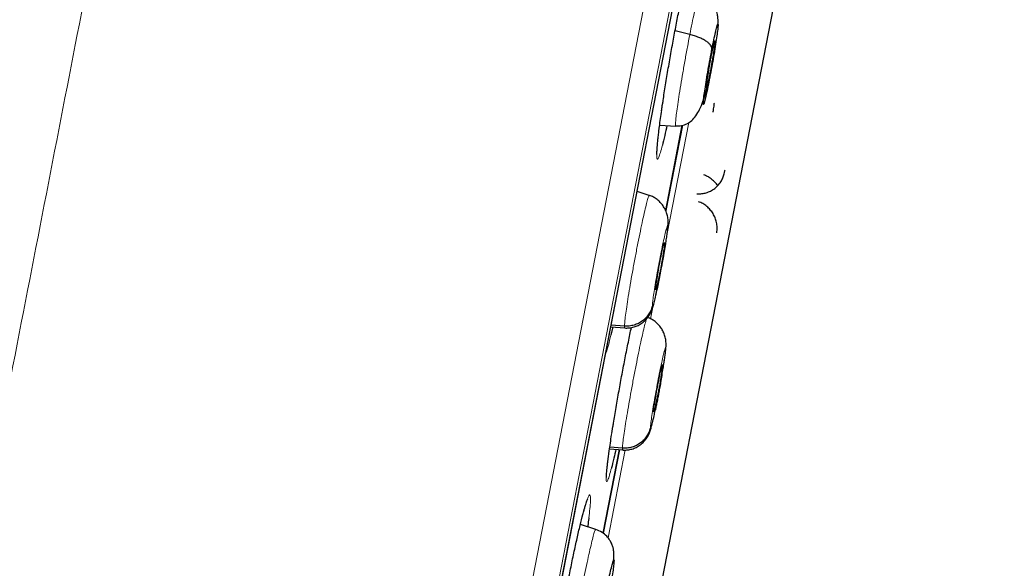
# Model space of a CAD drawing. Header units: millimetres. Extents: x 8 to 2314, y 12 to 2305.
# Tile 152 of 156: x 1643 to 1662, y 1813 to 1823. Entities that reach past the tile are written whole.
import ezdxf

# ---------------------------------------------------------------- set-up
doc = ezdxf.new("R2010")
doc.units = ezdxf.units.MM

msp = doc.modelspace()

# ---------------------------------------------------------------- linework, layer by layer
at = {"color": 252, "linetype": 'Continuous', "lineweight": 0}
for p, q in [((1643.731, 1764.411), (1661.663, 1856.666)), ((1662.056, 1856.116), (1644.301, 1764.774)), ((1644.494, 1765.491), (1661.966, 1855.379)), ((1655.569, 1821.601), (1655.592, 1821.755)), ((1655.679, 1819.312), (1656.087, 1821.409)), ((1655.114, 1820.123), (1655.112, 1820.1)), ((1655.365, 1817.699), (1655.408, 1817.918)), ((1654.628, 1815.507), (1654.652, 1815.658)), ((1654.56, 1813.556), (1654.883, 1815.219))]:
    msp.add_line(p, q, dxfattribs=at)
at = {"color": 7, "linetype": 'Continuous', "lineweight": 30}
for p, q in [((1644.502, 1765.525), (1661.961, 1855.344)), ((1650.577, 1786.986), (1659.66, 1833.717)), ((1656.107, 1823.07), (1655.827, 1823.138)), ((1656.487, 1822.337), (1656.456, 1822.342)), ((1655.573, 1821.621), (1655.593, 1821.759)), ((1655.537, 1821.361), (1655.841, 1821.34)), ((1655.966, 1821.358), (1655.652, 1819.742)), ((1655.652, 1819.742), (1655.965, 1821.356)), ((1655.338, 1820.027), (1655.11, 1820.101)), ((1655.337, 1820.021), (1655.342, 1820.027)), ((1655.689, 1819.431), (1655.697, 1819.52)), ((1655.629, 1819.139), (1655.63, 1819.127)), ((1654.871, 1817.56), (1654.62, 1817.578)), ((1654.614, 1817.547), (1654.877, 1817.528)), ((1654.653, 1817.544), (1654.616, 1817.386)), ((1654.882, 1817.534), (1654.877, 1817.528)), ((1655.651, 1817.124), (1655.658, 1817.202)), ((1655.59, 1816.832), (1655.592, 1816.82)), ((1654.631, 1815.527), (1654.653, 1815.662)), ((1654.466, 1813.644), (1654.774, 1815.227)), ((1654.774, 1815.227), (1654.466, 1813.644)), ((1654.588, 1815.239), (1654.841, 1815.221)), ((1654.833, 1815.253), (1654.592, 1815.27)), ((1654.842, 1815.227), (1654.838, 1815.221)), ((1654.329, 1813.716), (1654.037, 1813.811))]:
    msp.add_line(p, q, dxfattribs=at)
at = {"color": 252, "linetype": 'Continuous', "lineweight": 0}
for points, knots in [([(1651.472, 1858.832), (1651.468, 1858.809), (1651.459, 1858.765), (1651.389, 1858.404), (1651.277, 1857.829), (1651.121, 1857.024), (1650.921, 1855.996), (1650.679, 1854.75), (1650.396, 1853.293), (1650.073, 1851.631), (1649.711, 1849.773), (1649.314, 1847.729), (1648.882, 1845.508), (1648.419, 1843.122), (1647.925, 1840.582), (1647.404, 1837.902), (1646.858, 1835.095), (1646.291, 1832.174), (1645.704, 1829.155), (1645.101, 1826.053), (1644.484, 1822.883), (1643.858, 1819.661), (1643.225, 1816.403), (1642.588, 1813.126), (1641.95, 1809.845), (1641.315, 1806.579), (1640.686, 1803.342), (1640.066, 1800.151), (1639.458, 1797.022), (1638.865, 1793.971), (1638.29, 1791.013), (1637.735, 1788.162), (1637.205, 1785.434), (1636.701, 1782.841), (1636.226, 1780.398), (1635.783, 1778.115), (1635.372, 1776.005), (1634.998, 1774.078), (1634.661, 1772.343), (1634.363, 1770.813), (1634.103, 1769.477), (1633.966, 1768.769), (1633.897, 1768.415)], [0, 0, 0, 0, 0.025, 0.05, 0.075, 0.1, 0.125, 0.15, 0.175, 0.2, 0.225, 0.25, 0.275, 0.3, 0.325, 0.35, 0.375, 0.4, 0.425, 0.45, 0.475, 0.5, 0.525, 0.55, 0.575, 0.6, 0.625, 0.65, 0.675, 0.7, 0.725, 0.75, 0.775, 0.8, 0.825, 0.85, 0.875, 0.9, 0.925, 0.95, 0.975, 1, 1, 1, 1]), ([(1632.44, 1769.305), (1632.478, 1769.501), (1632.555, 1769.895), (1632.686, 1770.568), (1632.828, 1771.299), (1632.983, 1772.095), (1633.149, 1772.947), (1633.325, 1773.853), (1633.511, 1774.811), (1633.707, 1775.823), (1633.916, 1776.897), (1634.136, 1778.032), (1634.369, 1779.227), (1634.611, 1780.473), (1634.862, 1781.768), (1635.122, 1783.103), (1635.388, 1784.474), (1635.661, 1785.879), (1635.942, 1787.323), (1636.232, 1788.813), (1636.53, 1790.349), (1636.837, 1791.927), (1637.15, 1793.538), (1637.469, 1795.179), (1637.792, 1796.838), (1638.117, 1798.511), (1638.444, 1800.195), (1638.776, 1801.899), (1639.112, 1803.63), (1639.453, 1805.386), (1639.799, 1807.164), (1640.146, 1808.95), (1640.495, 1810.742), (1640.841, 1812.525), (1641.186, 1814.297), (1641.527, 1816.054), (1641.867, 1817.804), (1642.208, 1819.555), (1642.548, 1821.303), (1642.886, 1823.047), (1643.222, 1824.772), (1643.553, 1826.477), (1643.878, 1828.15), (1644.197, 1829.788), (1644.508, 1831.39), (1644.814, 1832.964), (1645.116, 1834.517), (1645.413, 1836.046), (1645.705, 1837.548), (1645.989, 1839.01), (1646.266, 1840.432), (1646.532, 1841.8), (1646.787, 1843.115), (1647.033, 1844.376), (1647.268, 1845.589), (1647.496, 1846.759), (1647.714, 1847.884), (1647.924, 1848.96), (1648.122, 1849.98), (1648.308, 1850.941), (1648.482, 1851.836), (1648.644, 1852.664), (1648.792, 1853.427), (1648.928, 1854.128), (1649.053, 1854.769), (1649.165, 1855.347), (1649.265, 1855.86), (1649.351, 1856.307), (1649.425, 1856.685), (1649.485, 1856.993), (1649.531, 1857.231), (1649.564, 1857.4), (1649.585, 1857.506), (1649.587, 1857.52), (1649.589, 1857.526)], [0, 0, 0, 0, 0.013945, 0.02789, 0.041835, 0.055781, 0.069728, 0.083426, 0.097126, 0.110826, 0.124528, 0.138481, 0.152437, 0.166395, 0.180356, 0.194319, 0.208035, 0.221754, 0.235476, 0.249202, 0.263181, 0.277165, 0.291153, 0.305146, 0.319147, 0.332905, 0.346672, 0.360448, 0.374234, 0.388281, 0.402337, 0.416398, 0.430461, 0.444524, 0.458331, 0.472132, 0.485923, 0.499702, 0.513718, 0.527724, 0.541722, 0.555714, 0.569704, 0.583443, 0.597184, 0.610928, 0.624677, 0.638684, 0.652696, 0.666713, 0.680732, 0.694752, 0.708523, 0.722296, 0.73607, 0.749845, 0.763872, 0.777899, 0.791927, 0.805955, 0.819984, 0.833763, 0.847543, 0.861323, 0.875104, 0.88909, 0.903078, 0.917066, 0.931055, 0.945045, 0.958784, 0.972523, 0.986262, 1, 1, 1, 1]), ([(1656.107, 1823.07), (1656.122, 1823.145), (1656.151, 1823.293), (1656.191, 1823.483), (1656.227, 1823.64), (1656.256, 1823.758), (1656.277, 1823.826), (1656.289, 1823.853), (1656.29, 1823.844), (1656.29, 1823.844)], [0, 0, 0, 0, 0.165762, 0.331296, 0.496903, 0.662451, 0.827977, 0.993365, 1, 1, 1, 1]), ([(1655.841, 1821.34), (1655.841, 1821.34), (1655.836, 1821.332), (1655.835, 1821.362), (1655.838, 1821.429), (1655.85, 1821.545), (1655.871, 1821.7), (1655.899, 1821.89), (1655.934, 1822.108), (1655.974, 1822.345), (1656.017, 1822.59), (1656.062, 1822.838), (1656.092, 1822.993), (1656.107, 1823.07)], [0, 0, 0, 0, 0.0002467, 0.1001015, 0.2000874, 0.3000731, 0.3999271, 0.4998342, 0.5998257, 0.6998302, 0.7998699, 0.8998662, 1, 1, 1, 1]), ([(1655.588, 1820.979), (1655.575, 1820.93), (1655.548, 1820.831), (1655.518, 1820.745), (1655.496, 1820.708), (1655.483, 1820.724), (1655.48, 1820.794), (1655.486, 1820.915), (1655.502, 1821.082), (1655.52, 1821.227), (1655.529, 1821.3)], [0, 0, 0, 0, 0.124805, 0.249653, 0.374656, 0.49966, 0.624818, 0.749977, 0.875219, 1, 1, 1, 1]), ([(1654.871, 1817.56), (1654.873, 1817.583), (1654.875, 1817.63), (1654.89, 1817.758), (1654.912, 1817.921), (1654.943, 1818.118), (1654.98, 1818.34), (1655.021, 1818.579), (1655.067, 1818.825), (1655.113, 1819.069), (1655.16, 1819.303), (1655.205, 1819.517), (1655.246, 1819.702), (1655.282, 1819.852), (1655.31, 1819.957), (1655.329, 1820.016), (1655.335, 1820.02), (1655.337, 1820.021)], [0, 0, 0, 0, 0.069097, 0.138105, 0.207141, 0.276152, 0.345155, 0.414098, 0.483005, 0.552004, 0.621003, 0.68991, 0.758853, 0.827855, 0.896866, 0.965903, 1, 1, 1, 1]), ([(1655.401, 1817.954), (1655.402, 1817.975), (1655.404, 1818.015), (1655.42, 1818.136), (1655.444, 1818.291), (1655.474, 1818.474), (1655.51, 1818.672), (1655.547, 1818.871), (1655.585, 1819.058), (1655.62, 1819.221), (1655.65, 1819.347), (1655.672, 1819.428), (1655.687, 1819.462), (1655.689, 1819.441), (1655.689, 1819.431)], [0, 0, 0, 0, 0.083335, 0.166666, 0.249998, 0.333328, 0.416666, 0.5, 0.583337, 0.666671, 0.750002, 0.833334, 0.916665, 1, 1, 1, 1]), ([(1655.689, 1819.431), (1655.689, 1819.421), (1655.688, 1819.401), (1655.683, 1819.351), (1655.676, 1819.292), (1655.664, 1819.206), (1655.646, 1819.089), (1655.622, 1818.943), (1655.598, 1818.808), (1655.58, 1818.706), (1655.566, 1818.635), (1655.558, 1818.591), (1655.55, 1818.551), (1655.544, 1818.521), (1655.537, 1818.485), (1655.527, 1818.431), (1655.512, 1818.359), (1655.495, 1818.279), (1655.482, 1818.219), (1655.472, 1818.171), (1655.464, 1818.138), (1655.457, 1818.106), (1655.449, 1818.075), (1655.438, 1818.028), (1655.424, 1817.977), (1655.411, 1817.939), (1655.402, 1817.927), (1655.401, 1817.945), (1655.401, 1817.954)], [0, 0, 0, 0, 0.0482562, 0.0941128, 0.1377256, 0.1791204, 0.255047, 0.3220105, 0.3800303, 0.4290308, 0.4501716, 0.4690773, 0.4857513, 0.5001904, 0.5080041, 0.5323144, 0.5717367, 0.6064014, 0.6477006, 0.6660716, 0.685489, 0.7059531, 0.7274711, 0.7500552, 0.8114048, 0.8734997, 0.9363006, 1, 1, 1, 1]), ([(1654.833, 1815.253), (1654.834, 1815.276), (1654.837, 1815.322), (1654.853, 1815.451), (1654.876, 1815.614), (1654.907, 1815.81), (1654.944, 1816.032), (1654.987, 1816.271), (1655.032, 1816.517), (1655.079, 1816.762), (1655.125, 1816.995), (1655.17, 1817.209), (1655.21, 1817.394), (1655.245, 1817.543), (1655.273, 1817.649), (1655.285, 1817.682), (1655.29, 1817.698)], [0, 0, 0, 0, 0.072251, 0.144408, 0.216596, 0.288756, 0.360908, 0.432998, 0.50505, 0.577198, 0.649346, 0.721398, 0.793488, 0.86564, 0.937801, 1, 1, 1, 1]), ([(1654.616, 1817.386), (1654.599, 1817.322), (1654.566, 1817.194), (1654.532, 1817.08), (1654.517, 1817.042), (1654.513, 1817.032)], [0, 0, 0, 0, 0.424978, 0.850526, 1, 1, 1, 1]), ([(1654.877, 1817.528), (1654.877, 1817.527), (1654.871, 1817.52), (1654.871, 1817.541), (1654.871, 1817.56)], [0, 0, 0, 0, 0.1417783, 1, 1, 1, 1]), ([(1655.362, 1815.647), (1655.364, 1815.668), (1655.367, 1815.708), (1655.383, 1815.828), (1655.407, 1815.983), (1655.438, 1816.166), (1655.474, 1816.364), (1655.511, 1816.564), (1655.549, 1816.751), (1655.584, 1816.913), (1655.613, 1817.04), (1655.635, 1817.121), (1655.649, 1817.155), (1655.65, 1817.134), (1655.651, 1817.124)], [0, 0, 0, 0, 0.083335, 0.166666, 0.249998, 0.333328, 0.416666, 0.5, 0.583337, 0.666672, 0.750002, 0.833334, 0.916665, 1, 1, 1, 1]), ([(1655.651, 1817.124), (1655.65, 1817.114), (1655.649, 1817.094), (1655.644, 1817.044), (1655.636, 1816.985), (1655.624, 1816.899), (1655.605, 1816.783), (1655.588, 1816.678), (1655.579, 1816.628)], [0, 0, 0, 0, 0.149856, 0.292259, 0.427696, 0.556245, 0.792038, 1, 1, 1, 1]), ([(1655.455, 1815.978), (1655.449, 1815.951), (1655.441, 1815.912), (1655.431, 1815.865), (1655.423, 1815.832), (1655.416, 1815.799), (1655.408, 1815.768), (1655.397, 1815.722), (1655.384, 1815.67), (1655.371, 1815.632), (1655.363, 1815.62), (1655.363, 1815.638), (1655.362, 1815.647)], [0, 0, 0, 0, 0.104943, 0.151629, 0.200976, 0.252986, 0.307677, 0.365079, 0.521112, 0.678911, 0.838376, 1, 1, 1, 1]), ([(1654.624, 1814.875), (1654.612, 1814.828), (1654.586, 1814.732), (1654.557, 1814.648), (1654.537, 1814.611), (1654.526, 1814.628), (1654.525, 1814.698), (1654.534, 1814.819), (1654.553, 1814.985), (1654.572, 1815.131), (1654.582, 1815.203)], [0, 0, 0, 0, 0.11934, 0.245044, 0.370868, 0.496693, 0.622611, 0.748529, 0.874473, 1, 1, 1, 1]), ([(1654.838, 1815.221), (1654.837, 1815.22), (1654.832, 1815.213), (1654.833, 1815.234), (1654.833, 1815.253)], [0, 0, 0, 0, 0.140115, 1, 1, 1, 1]), ([(1654.107, 1814.082), (1654.115, 1814.111), (1654.138, 1814.197), (1654.169, 1814.292), (1654.199, 1814.363), (1654.219, 1814.38), (1654.229, 1814.343), (1654.229, 1814.254), (1654.218, 1814.12), (1654.203, 1813.996), (1654.196, 1813.935)], [0, 0, 0, 0, 0.067078, 0.201247, 0.33559, 0.469934, 0.604404, 0.738874, 0.873366, 1, 1, 1, 1]), ([(1654.057, 1812.566), (1654.073, 1812.647), (1654.105, 1812.81), (1654.152, 1813.039), (1654.198, 1813.247), (1654.239, 1813.425), (1654.274, 1813.567), (1654.302, 1813.664), (1654.32, 1813.714), (1654.326, 1813.712), (1654.328, 1813.711)], [0, 0, 0, 0, 0.1307054, 0.261231, 0.3918134, 0.5223499, 0.6528693, 0.7832789, 0.9136194, 1, 1, 1, 1])]:
    msp.add_open_spline(points, degree=3, knots=knots, dxfattribs=at)
at = {"color": 7, "linetype": 'Continuous', "lineweight": 30}
for points, knots in [([(1655.592, 1821.755), (1655.596, 1821.778), (1655.612, 1821.893), (1655.648, 1822.121), (1655.7, 1822.433), (1655.755, 1822.75), (1655.812, 1823.063), (1655.869, 1823.361), (1655.925, 1823.639), (1655.977, 1823.884), (1656.02, 1824.072), (1656.043, 1824.158), (1656.051, 1824.191)], [0, 0, 0, 0, 0.027934, 0.140913, 0.253891, 0.366722, 0.479551, 0.592258, 0.704964, 0.817626, 0.930289, 1, 1, 1, 1]), ([(1656.639, 1823.261), (1656.639, 1823.262), (1656.641, 1823.279), (1656.642, 1823.318), (1656.64, 1823.391), (1656.626, 1823.478), (1656.593, 1823.577), (1656.532, 1823.682), (1656.451, 1823.762), (1656.367, 1823.817), (1656.316, 1823.836), (1656.291, 1823.845)], [0, 0, 0, 0, 0.003045, 0.103288, 0.209504, 0.328789, 0.465659, 0.622474, 0.800436, 0.897613, 1, 1, 1, 1]), ([(1656.526, 1822.798), (1656.538, 1822.857), (1656.562, 1822.976), (1656.593, 1823.117), (1656.617, 1823.218), (1656.634, 1823.27), (1656.642, 1823.27), (1656.64, 1823.218), (1656.629, 1823.118), (1656.609, 1822.977), (1656.582, 1822.803), (1656.549, 1822.61), (1656.513, 1822.408), (1656.489, 1822.281), (1656.476, 1822.218)], [0, 0, 0, 0, 0.083333, 0.166663, 0.249997, 0.333332, 0.416664, 0.499997, 0.583327, 0.666661, 0.749995, 0.83333, 0.916664, 1, 1, 1, 1]), ([(1656.526, 1822.798), (1656.526, 1822.809), (1656.524, 1822.833), (1656.501, 1822.871), (1656.465, 1822.91), (1656.414, 1822.948), (1656.351, 1822.984), (1656.277, 1823.017), (1656.195, 1823.047), (1656.137, 1823.063), (1656.107, 1823.07)], [0, 0, 0, 0, 0.123795, 0.248432, 0.373781, 0.499419, 0.625025, 0.750516, 0.875604, 1, 1, 1, 1]), ([(1656.476, 1822.218), (1656.465, 1822.159), (1656.441, 1822.04), (1656.41, 1821.899), (1656.385, 1821.798), (1656.368, 1821.746), (1656.361, 1821.746), (1656.362, 1821.797), (1656.374, 1821.897), (1656.394, 1822.039), (1656.421, 1822.213), (1656.454, 1822.406), (1656.49, 1822.608), (1656.514, 1822.734), (1656.526, 1822.798)], [0, 0, 0, 0, 0.083335, 0.166669, 0.250002, 0.333335, 0.416665, 0.499999, 0.58333, 0.66666, 0.749995, 0.83333, 0.916665, 1, 1, 1, 1]), ([(1656.516, 1822.678), (1656.521, 1822.705), (1656.532, 1822.758), (1656.546, 1822.824), (1656.559, 1822.88), (1656.569, 1822.921), (1656.577, 1822.947), (1656.582, 1822.957), (1656.584, 1822.948), (1656.583, 1822.923), (1656.578, 1822.882), (1656.571, 1822.826), (1656.561, 1822.758), (1656.548, 1822.68), (1656.534, 1822.596), (1656.519, 1822.509), (1656.503, 1822.42), (1656.492, 1822.365), (1656.487, 1822.337)], [0, 0, 0, 0, 0.062616, 0.125091, 0.187745, 0.250479, 0.313048, 0.375343, 0.437606, 0.500001, 0.562397, 0.624659, 0.686954, 0.749523, 0.812256, 0.87491, 0.937384, 1, 1, 1, 1]), ([(1656.487, 1822.337), (1656.482, 1822.311), (1656.471, 1822.258), (1656.457, 1822.191), (1656.444, 1822.136), (1656.434, 1822.095), (1656.426, 1822.068), (1656.421, 1822.059), (1656.419, 1822.067), (1656.42, 1822.093), (1656.425, 1822.134), (1656.432, 1822.189), (1656.442, 1822.258), (1656.455, 1822.336), (1656.469, 1822.42), (1656.484, 1822.507), (1656.5, 1822.595), (1656.511, 1822.651), (1656.516, 1822.678)], [0, 0, 0, 0, 0.062616, 0.12509, 0.187744, 0.250477, 0.313046, 0.375342, 0.437605, 0.5, 0.562396, 0.624657, 0.686953, 0.749522, 0.812255, 0.87491, 0.937384, 1, 1, 1, 1]), ([(1655.842, 1821.346), (1655.879, 1821.346), (1655.958, 1821.346), (1656.058, 1821.383), (1656.148, 1821.444), (1656.227, 1821.536), (1656.296, 1821.656), (1656.358, 1821.805), (1656.414, 1821.982), (1656.447, 1822.115), (1656.463, 1822.183)], [0, 0, 0, 0, 0.094329, 0.197321, 0.309993, 0.432285, 0.56344, 0.70226, 0.847752, 1, 1, 1, 1]), ([(1656.476, 1822.218), (1656.475, 1822.207), (1656.474, 1822.194), (1656.463, 1822.184), (1656.463, 1822.183)], [0, 0, 0, 0, 0.917665, 1, 1, 1, 1]), ([(1656.548, 1821.601), (1656.551, 1821.623), (1656.56, 1821.683), (1656.568, 1821.739), (1656.571, 1821.774), (1656.571, 1821.776)], [0, 0, 0, 0, 0.35746, 0.964906, 1, 1, 1, 1]), ([(1655.529, 1821.3), (1655.529, 1821.3), (1655.534, 1821.342), (1655.547, 1821.444), (1655.562, 1821.549), (1655.569, 1821.601)], [0, 0, 0, 0, 0.003054, 0.501527, 1, 1, 1, 1]), ([(1655.486, 1820.801), (1655.486, 1820.801), (1655.485, 1820.802), (1655.485, 1820.815), (1655.485, 1820.84), (1655.487, 1820.881), (1655.49, 1820.936), (1655.496, 1821.005), (1655.504, 1821.089), (1655.515, 1821.182), (1655.524, 1821.259), (1655.529, 1821.302), (1655.53, 1821.31)], [0, 0, 0, 0, 0.050576, 0.130497, 0.226842, 0.337346, 0.457961, 0.584784, 0.714989, 0.846769, 0.971012, 1, 1, 1, 1]), ([(1655.674, 1821.352), (1655.66, 1821.288), (1655.629, 1821.147), (1655.6, 1821.025), (1655.588, 1820.979), (1655.588, 1820.979)], [0, 0, 0, 0, 0.457751, 0.999818, 1, 1, 1, 1]), ([(1656.241, 1820.061), (1656.266, 1820.06), (1656.318, 1820.059), (1656.399, 1820.073), (1656.482, 1820.102), (1656.561, 1820.147), (1656.622, 1820.2), (1656.665, 1820.25), (1656.693, 1820.289), (1656.716, 1820.328), (1656.734, 1820.366), (1656.748, 1820.402), (1656.76, 1820.445), (1656.768, 1820.477), (1656.773, 1820.502), (1656.774, 1820.507)], [0, 0, 0, 0, 0.0849955, 0.1721207, 0.265234, 0.3692406, 0.4778482, 0.5306986, 0.5826379, 0.635661, 0.6931518, 0.7591516, 0.8376631, 0.9683427, 1, 1, 1, 1]), ([(1656.634, 1820.214), (1656.63, 1820.22), (1656.614, 1820.246), (1656.568, 1820.295), (1656.507, 1820.348), (1656.441, 1820.391), (1656.394, 1820.409), (1656.37, 1820.418)], [0, 0, 0, 0, 0.067153, 0.289148, 0.512034, 0.750029, 1, 1, 1, 1]), ([(1655.697, 1819.505), (1655.697, 1819.536), (1655.695, 1819.598), (1655.676, 1819.682), (1655.646, 1819.76), (1655.603, 1819.833), (1655.55, 1819.899), (1655.488, 1819.955), (1655.419, 1820.001), (1655.368, 1820.02), (1655.342, 1820.03)], [0, 0, 0, 0, 0.144426, 0.286613, 0.419295, 0.541675, 0.657911, 0.77167, 0.885312, 1, 1, 1, 1]), ([(1656.617, 1819.324), (1656.621, 1819.358), (1656.628, 1819.425), (1656.616, 1819.517), (1656.591, 1819.603), (1656.55, 1819.685), (1656.495, 1819.76), (1656.429, 1819.825), (1656.355, 1819.878), (1656.299, 1819.9), (1656.271, 1819.911)], [0, 0, 0, 0, 0.141014, 0.281114, 0.41372, 0.535444, 0.650988, 0.765478, 0.881667, 1, 1, 1, 1]), ([(1655.555, 1818.577), (1655.563, 1818.616), (1655.579, 1818.7), (1655.602, 1818.827), (1655.624, 1818.955), (1655.644, 1819.077), (1655.662, 1819.191), (1655.677, 1819.296), (1655.689, 1819.389), (1655.696, 1819.467), (1655.697, 1819.502), (1655.698, 1819.519)], [0, 0, 0, 0, 0.10035, 0.211135, 0.320951, 0.430832, 0.541513, 0.653507, 0.767071, 0.88242, 1, 1, 1, 1]), ([(1655.46, 1818.258), (1655.461, 1818.266), (1655.462, 1818.283), (1655.469, 1818.345), (1655.485, 1818.455), (1655.513, 1818.621), (1655.547, 1818.799), (1655.58, 1818.961), (1655.607, 1819.079), (1655.622, 1819.131), (1655.626, 1819.135), (1655.626, 1819.136)], [0, 0, 0, 0, 0.069294, 0.138446, 0.27662, 0.414119, 0.551379, 0.688639, 0.82614, 0.964314, 1, 1, 1, 1]), ([(1655.63, 1819.127), (1655.63, 1819.119), (1655.629, 1819.102), (1655.624, 1819.055), (1655.615, 1818.996), (1655.604, 1818.926), (1655.592, 1818.847), (1655.577, 1818.763), (1655.561, 1818.675), (1655.544, 1818.588), (1655.528, 1818.505), (1655.512, 1818.43), (1655.497, 1818.365), (1655.485, 1818.312), (1655.474, 1818.273), (1655.469, 1818.259), (1655.467, 1818.253)], [0, 0, 0, 0, 0.071572, 0.142997, 0.214625, 0.286332, 0.35784, 0.429028, 0.500184, 0.571498, 0.642812, 0.713968, 0.785157, 0.856665, 0.928372, 1, 1, 1, 1]), ([(1654.877, 1817.524), (1654.902, 1817.524), (1654.954, 1817.522), (1655.033, 1817.536), (1655.115, 1817.563), (1655.192, 1817.606), (1655.252, 1817.655), (1655.294, 1817.701), (1655.323, 1817.738), (1655.347, 1817.775), (1655.368, 1817.812), (1655.385, 1817.849), (1655.402, 1817.896), (1655.421, 1817.957), (1655.444, 1818.047), (1655.471, 1818.164), (1655.499, 1818.295), (1655.526, 1818.425), (1655.545, 1818.521), (1655.554, 1818.572), (1655.555, 1818.577)], [0, 0, 0, 0, 0.046095, 0.092755, 0.141338, 0.194137, 0.249052, 0.276098, 0.303335, 0.332264, 0.36505, 0.404011, 0.451302, 0.530698, 0.628761, 0.738705, 0.824568, 0.909343, 0.991146, 1, 1, 1, 1]), ([(1655.464, 1818.25), (1655.463, 1818.248), (1655.461, 1818.243), (1655.461, 1818.252), (1655.46, 1818.258)], [0, 0, 0, 0, 0.334309, 1, 1, 1, 1]), ([(1655.401, 1817.954), (1655.394, 1817.926), (1655.379, 1817.868), (1655.337, 1817.789), (1655.282, 1817.718), (1655.215, 1817.657), (1655.138, 1817.609), (1655.053, 1817.577), (1654.963, 1817.558), (1654.902, 1817.559), (1654.871, 1817.56)], [0, 0, 0, 0, 0.124248, 0.24908, 0.374343, 0.499668, 0.624891, 0.750155, 0.875286, 1, 1, 1, 1]), ([(1655.658, 1817.192), (1655.658, 1817.223), (1655.657, 1817.285), (1655.639, 1817.37), (1655.609, 1817.449), (1655.566, 1817.523), (1655.513, 1817.59), (1655.451, 1817.647), (1655.382, 1817.693), (1655.33, 1817.713), (1655.304, 1817.723)], [0, 0, 0, 0, 0.1441837, 0.2862779, 0.4190432, 0.541358, 0.6574922, 0.7712545, 0.8850529, 1, 1, 1, 1]), ([(1654.652, 1815.658), (1654.656, 1815.681), (1654.674, 1815.796), (1654.713, 1816.023), (1654.767, 1816.334), (1654.825, 1816.65), (1654.885, 1816.963), (1654.944, 1817.258), (1654.984, 1817.45), (1655.002, 1817.533), (1655.002, 1817.533)], [0, 0, 0, 0, 0.039301, 0.1994, 0.359498, 0.519447, 0.679397, 0.839252, 0.999108, 1, 1, 1, 1]), ([(1655.579, 1816.627), (1655.58, 1816.631), (1655.588, 1816.678), (1655.602, 1816.763), (1655.621, 1816.878), (1655.636, 1816.983), (1655.648, 1817.075), (1655.657, 1817.153), (1655.658, 1817.187), (1655.659, 1817.204)], [0, 0, 0, 0, 0.015812, 0.174986, 0.335448, 0.497865, 0.662539, 0.829718, 1, 1, 1, 1]), ([(1655.422, 1815.951), (1655.422, 1815.959), (1655.423, 1815.976), (1655.431, 1816.038), (1655.448, 1816.147), (1655.476, 1816.314), (1655.51, 1816.491), (1655.543, 1816.654), (1655.57, 1816.771), (1655.584, 1816.824), (1655.588, 1816.828), (1655.588, 1816.829)], [0, 0, 0, 0, 0.069298, 0.138452, 0.276631, 0.414141, 0.551409, 0.688678, 0.826188, 0.964367, 1, 1, 1, 1]), ([(1655.592, 1816.82), (1655.591, 1816.812), (1655.59, 1816.795), (1655.584, 1816.748), (1655.576, 1816.689), (1655.565, 1816.619), (1655.552, 1816.541), (1655.537, 1816.456), (1655.521, 1816.368), (1655.504, 1816.282), (1655.488, 1816.199), (1655.472, 1816.123), (1655.457, 1816.058), (1655.445, 1816.006), (1655.435, 1815.966), (1655.43, 1815.953), (1655.428, 1815.946)], [0, 0, 0, 0, 0.071572, 0.142995, 0.214622, 0.286329, 0.357837, 0.429027, 0.500183, 0.571497, 0.642811, 0.713968, 0.785158, 0.856666, 0.928373, 1, 1, 1, 1]), ([(1655.579, 1816.628), (1655.571, 1816.584), (1655.557, 1816.502), (1655.538, 1816.4), (1655.525, 1816.329), (1655.516, 1816.284), (1655.509, 1816.245), (1655.503, 1816.215), (1655.496, 1816.179), (1655.485, 1816.125), (1655.471, 1816.053), (1655.46, 1816.002), (1655.455, 1815.978)], [0, 0, 0, 0, 0.204051, 0.376391, 0.450749, 0.517249, 0.575903, 0.626698, 0.654072, 0.739466, 0.878074, 1, 1, 1, 1]), ([(1654.837, 1815.217), (1654.863, 1815.217), (1654.914, 1815.216), (1654.994, 1815.229), (1655.076, 1815.257), (1655.154, 1815.299), (1655.213, 1815.349), (1655.256, 1815.396), (1655.285, 1815.433), (1655.309, 1815.47), (1655.329, 1815.507), (1655.346, 1815.544), (1655.362, 1815.59), (1655.38, 1815.65), (1655.402, 1815.737), (1655.427, 1815.843), (1655.444, 1815.926), (1655.451, 1815.958)], [0, 0, 0, 0, 0.057298, 0.115394, 0.176104, 0.242373, 0.311357, 0.345251, 0.379239, 0.415126, 0.455569, 0.503457, 0.561487, 0.658902, 0.779927, 0.916331, 1, 1, 1, 1]), ([(1655.425, 1815.943), (1655.424, 1815.941), (1655.422, 1815.936), (1655.422, 1815.945), (1655.422, 1815.951)], [0, 0, 0, 0, 0.333911, 1, 1, 1, 1]), ([(1655.362, 1815.647), (1655.355, 1815.619), (1655.34, 1815.561), (1655.298, 1815.482), (1655.244, 1815.411), (1655.176, 1815.35), (1655.099, 1815.302), (1655.014, 1815.27), (1654.924, 1815.251), (1654.863, 1815.252), (1654.833, 1815.253)], [0, 0, 0, 0, 0.124322, 0.249171, 0.374418, 0.499712, 0.624901, 0.750132, 0.875252, 1, 1, 1, 1]), ([(1654.582, 1815.203), (1654.582, 1815.204), (1654.588, 1815.246), (1654.604, 1815.349), (1654.62, 1815.454), (1654.628, 1815.507)], [0, 0, 0, 0, 0.002721, 0.501361, 1, 1, 1, 1]), ([(1654.53, 1814.698), (1654.53, 1814.698), (1654.529, 1814.699), (1654.529, 1814.713), (1654.53, 1814.739), (1654.533, 1814.78), (1654.537, 1814.835), (1654.545, 1814.906), (1654.554, 1814.989), (1654.566, 1815.083), (1654.577, 1815.16), (1654.583, 1815.204), (1654.584, 1815.213)], [0, 0, 0, 0, 0.052962, 0.132674, 0.229101, 0.339647, 0.460007, 0.586229, 0.715558, 0.846278, 0.969319, 1, 1, 1, 1]), ([(1654.709, 1815.23), (1654.696, 1815.174), (1654.666, 1815.042), (1654.638, 1814.925), (1654.625, 1814.877), (1654.624, 1814.875)], [0, 0, 0, 0, 0.41402, 0.971743, 1, 1, 1, 1]), ([(1654.104, 1814.069), (1654.109, 1814.087), (1654.121, 1814.132), (1654.138, 1814.189), (1654.154, 1814.238), (1654.166, 1814.271), (1654.173, 1814.287), (1654.177, 1814.294), (1654.176, 1814.292), (1654.176, 1814.292)], [0, 0, 0, 0, 0.143027, 0.3513, 0.556036, 0.72797, 0.877628, 0.998872, 1, 1, 1, 1]), ([(1653.612, 1811.673), (1653.616, 1811.696), (1653.634, 1811.811), (1653.674, 1812.038), (1653.73, 1812.348), (1653.79, 1812.664), (1653.852, 1812.976), (1653.914, 1813.273), (1653.975, 1813.55), (1654.032, 1813.794), (1654.077, 1813.975), (1654.099, 1814.055), (1654.107, 1814.082)], [0, 0, 0, 0, 0.028342, 0.142759, 0.257176, 0.371463, 0.485751, 0.599987, 0.714223, 0.828506, 0.94279, 1, 1, 1, 1]), ([(1654.196, 1813.935), (1654.196, 1813.932), (1654.191, 1813.89), (1654.183, 1813.831), (1654.175, 1813.774), (1654.173, 1813.767)], [0, 0, 0, 0, 0.075326, 0.882634, 1, 1, 1, 1]), ([(1654.666, 1813.133), (1654.666, 1813.138), (1654.67, 1813.173), (1654.671, 1813.219), (1654.671, 1813.275), (1654.667, 1813.318), (1654.656, 1813.374), (1654.634, 1813.439), (1654.596, 1813.514), (1654.535, 1813.591), (1654.446, 1813.667), (1654.369, 1813.699), (1654.328, 1813.716)], [0, 0, 0, 0, 0.0214468, 0.1631123, 0.2559929, 0.3389408, 0.4226781, 0.5132477, 0.6142342, 0.7280188, 0.8562714, 1, 1, 1, 1]), ([(1654.505, 1812.443), (1654.518, 1812.509), (1654.544, 1812.64), (1654.582, 1812.818), (1654.616, 1812.967), (1654.644, 1813.076), (1654.664, 1813.138), (1654.674, 1813.149), (1654.674, 1813.107), (1654.664, 1813.017), (1654.645, 1812.883), (1654.618, 1812.715), (1654.584, 1812.525), (1654.558, 1812.392), (1654.546, 1812.326)], [0, 0, 0, 0, 0.083335, 0.166671, 0.250005, 0.333339, 0.41667, 0.500002, 0.583331, 0.666664, 0.749998, 0.833331, 0.916665, 1, 1, 1, 1])]:
    msp.add_open_spline(points, degree=3, knots=knots, dxfattribs=at)

doc.saveas('drawing.dxf')
